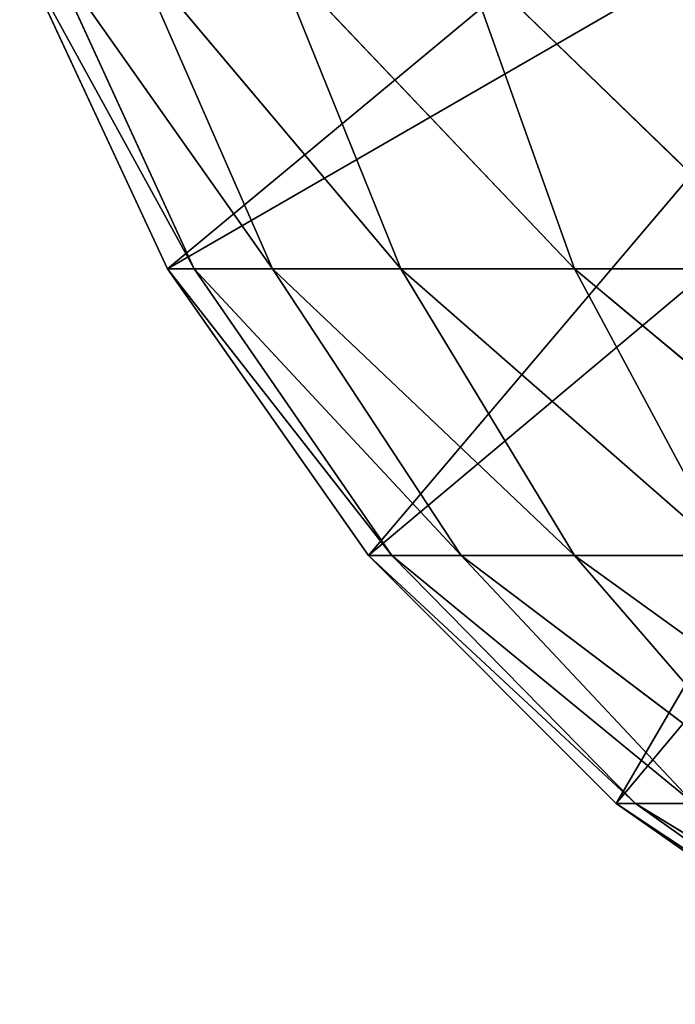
# Model space of a CAD drawing. Extents: x 0.1 to 17.7, y 0.1 to 17.7.
# Tile 1 of 256: x 0.1088 to 0.1741, y 0.1089 to 0.2069. Entities that reach past the tile are written whole.
import ezdxf

# ---------------------------------------------------------------- set-up
doc = ezdxf.new("R2010")
doc.units = 0
doc.header["$LTSCALE"] = 2.54
doc.layers.get('0').update_dxf_attribs({"color": 13, "linetype": 'CONTINUOUS'})

# ---------------------------------------------------------------- blocks, each defined once
blk = doc.blocks.new('KOSZ_NA__MIECI_Z_POKRYWK__')
at = {"color": 0}
for p, q in [((0.123559, 0.18213, 30.4), (0.202796, 0.247928, 30.4)), ((0.123559, 0.18213, 30.4), (0.202796, 0.247928, 30.4)), ((0.123559, 0.18213, 30.4), (0.210162, 0.232131, 30.4)), ((0.123559, 0.18213, 30.4), (0.210162, 0.232131, 30.4)), ((0.143556, 0.153572, 30.4), (0.210162, 0.232131, 30.4)), ((0.143556, 0.153572, 30.4), (0.210162, 0.232131, 30.4)), ((0.143556, 0.153572, 30.4), (0.220161, 0.217851, 30.4)), ((0.143556, 0.153572, 30.4), (0.220161, 0.217851, 30.4)), ((0.168207, 0.128921, 30.4), (0.220161, 0.217851, 30.4)), ((0.168207, 0.128921, 30.4), (0.220161, 0.217851, 30.4)), ((0.123559, 0.18213, 30.4), (0.108827, 0.213726, 30.4)), ((0.123559, 0.18213, 30.4), (0.108827, 0.213726, 30.4)), ((0.123559, 0.18213, 30.4), (0.108827, 0.213726, 31.4)), ((0.123559, 0.18213, 30.4), (0.108827, 0.213726, 31.4)), ((0.123559, 0.18213, 31.4), (0.108827, 0.213726, 31.4)), ((0.126191, 0.18213, 31.430078), (0.108827, 0.213726, 31.4)), ((0.123559, 0.18213, 31.4), (0.108827, 0.213726, 31.4)), ((0.126191, 0.18213, 31.430078), (0.108827, 0.213726, 31.4)), ((0.111682, 0.213726, 31.432635), (0.134005, 0.18213, 31.459241)), ((0.126191, 0.18213, 31.430078), (0.111682, 0.213726, 31.432635)), ((0.126191, 0.18213, 31.430078), (0.111682, 0.213726, 31.432635)), ((0.111682, 0.213726, 31.432635), (0.134005, 0.18213, 31.459241)), ((0.134005, 0.18213, 31.459241), (0.12016, 0.213726, 31.464279)), ((0.134005, 0.18213, 31.459241), (0.12016, 0.213726, 31.464279)), ((0.146765, 0.18213, 31.486603), (0.12016, 0.213726, 31.464279)), ((0.146765, 0.18213, 31.486603), (0.12016, 0.213726, 31.464279)), ((0.146765, 0.18213, 31.486603), (0.134005, 0.213726, 31.49397)), ((0.146765, 0.18213, 31.486603), (0.134005, 0.213726, 31.49397)), ((0.164082, 0.18213, 31.511334), (0.134005, 0.213726, 31.49397)), ((0.164082, 0.18213, 31.511334), (0.134005, 0.213726, 31.49397)), ((0.164082, 0.18213, 31.511334), (0.152795, 0.213726, 31.520804)), ((0.164082, 0.18213, 31.511334), (0.152795, 0.213726, 31.520804)), ((0.18543, 0.18213, 31.532684), (0.152795, 0.213726, 31.520804)), ((0.18543, 0.18213, 31.532684), (0.152795, 0.213726, 31.520804)), ((0.168207, 0.128921, 30.4), (0.232486, 0.205526, 30.4)), ((0.168207, 0.128921, 30.4), (0.232486, 0.205526, 30.4)), ((0.143556, 0.153572, 30.4), (0.123559, 0.18213, 30.4)), ((0.123559, 0.18213, 30.4), (0.123559, 0.18213, 31.4)), ((0.123559, 0.18213, 30.4), (0.123559, 0.18213, 31.4)), ((0.143556, 0.153572, 30.4), (0.123559, 0.18213, 30.4)), ((0.143556, 0.153572, 30.4), (0.123559, 0.18213, 31.4)), ((0.143556, 0.153572, 30.4), (0.123559, 0.18213, 31.4)), ((0.143556, 0.153572, 31.4), (0.123559, 0.18213, 31.4)), ((0.145884, 0.153572, 31.426605), (0.123559, 0.18213, 31.4)), ((0.143556, 0.153572, 31.4), (0.123559, 0.18213, 31.4)), ((0.145884, 0.153572, 31.426605), (0.123559, 0.18213, 31.4)), ((0.126191, 0.18213, 31.430078), (0.123559, 0.18213, 31.4)), ((0.126191, 0.18213, 31.430078), (0.123559, 0.18213, 31.4)), ((0.152795, 0.153572, 31.452402), (0.126191, 0.18213, 31.430078)), ((0.126191, 0.18213, 31.430078), (0.145884, 0.153572, 31.426605)), ((0.126191, 0.18213, 31.430078), (0.145884, 0.153572, 31.426605)), ((0.126191, 0.18213, 31.430078), (0.134005, 0.18213, 31.459241)), ((0.126191, 0.18213, 31.430078), (0.134005, 0.18213, 31.459241)), ((0.152795, 0.153572, 31.452402), (0.126191, 0.18213, 31.430078)), ((0.134005, 0.18213, 31.459241), (0.164082, 0.153572, 31.476605)), ((0.146765, 0.18213, 31.486603), (0.134005, 0.18213, 31.459241)), ((0.146765, 0.18213, 31.486603), (0.134005, 0.18213, 31.459241)), ((0.152795, 0.153572, 31.452402), (0.134005, 0.18213, 31.459241)), ((0.152795, 0.153572, 31.452402), (0.134005, 0.18213, 31.459241)), ((0.134005, 0.18213, 31.459241), (0.164082, 0.153572, 31.476605)), ((0.164082, 0.153572, 31.476605), (0.146765, 0.18213, 31.486603)), ((0.164082, 0.153572, 31.476605), (0.146765, 0.18213, 31.486603)), ((0.1794, 0.153572, 31.49848), (0.146765, 0.18213, 31.486603)), ((0.1794, 0.153572, 31.49848), (0.146765, 0.18213, 31.486603)), ((0.164082, 0.18213, 31.511334), (0.146765, 0.18213, 31.486603)), ((0.164082, 0.18213, 31.511334), (0.146765, 0.18213, 31.486603)), ((0.1794, 0.153572, 31.49848), (0.164082, 0.18213, 31.511334)), ((0.1794, 0.153572, 31.49848), (0.164082, 0.18213, 31.511334)), ((0.198284, 0.153572, 31.517365), (0.164082, 0.18213, 31.511334)), ((0.198284, 0.153572, 31.517365), (0.164082, 0.18213, 31.511334)), ((0.18543, 0.18213, 31.532684), (0.164082, 0.18213, 31.511334)), ((0.18543, 0.18213, 31.532684), (0.164082, 0.18213, 31.511334)), ((0.168207, 0.128921, 30.4), (0.143556, 0.153572, 30.4)), ((0.143556, 0.153572, 30.4), (0.143556, 0.153572, 31.4)), ((0.143556, 0.153572, 30.4), (0.143556, 0.153572, 31.4)), ((0.168207, 0.128921, 30.4), (0.143556, 0.153572, 30.4)), ((0.168207, 0.128921, 30.4), (0.143556, 0.153572, 31.4)), ((0.168207, 0.128921, 30.4), (0.143556, 0.153572, 31.4)), ((0.168207, 0.128921, 31.4), (0.143556, 0.153572, 31.4)), ((0.17016, 0.128921, 31.422324), (0.143556, 0.153572, 31.4)), ((0.168207, 0.128921, 31.4), (0.143556, 0.153572, 31.4)), ((0.17016, 0.128921, 31.422324), (0.143556, 0.153572, 31.4)), ((0.145884, 0.153572, 31.426605), (0.143556, 0.153572, 31.4)), ((0.145884, 0.153572, 31.426605), (0.143556, 0.153572, 31.4)), ((0.17596, 0.128921, 31.44397), (0.145884, 0.153572, 31.426605)), ((0.145884, 0.153572, 31.426605), (0.17016, 0.128921, 31.422324)), ((0.17596, 0.128921, 31.44397), (0.145884, 0.153572, 31.426605)), ((0.152795, 0.153572, 31.452402), (0.145884, 0.153572, 31.426605)), ((0.152795, 0.153572, 31.452402), (0.145884, 0.153572, 31.426605)), ((0.145884, 0.153572, 31.426605), (0.17016, 0.128921, 31.422324)), ((0.18543, 0.128921, 31.464279), (0.152795, 0.153572, 31.452402)), ((0.152795, 0.153572, 31.452402), (0.17596, 0.128921, 31.44397)), ((0.152795, 0.153572, 31.452402), (0.17596, 0.128921, 31.44397)), ((0.152795, 0.153572, 31.452402), (0.164082, 0.153572, 31.476605)), ((0.152795, 0.153572, 31.452402), (0.164082, 0.153572, 31.476605)), ((0.18543, 0.128921, 31.464279), (0.152795, 0.153572, 31.452402)), ((0.164082, 0.153572, 31.476605), (0.198284, 0.128921, 31.482635)), ((0.1794, 0.153572, 31.49848), (0.164082, 0.153572, 31.476605)), ((0.1794, 0.153572, 31.49848), (0.164082, 0.153572, 31.476605)), ((0.18543, 0.128921, 31.464279), (0.164082, 0.153572, 31.476605)), ((0.18543, 0.128921, 31.464279), (0.164082, 0.153572, 31.476605)), ((0.164082, 0.153572, 31.476605), (0.198284, 0.128921, 31.482635)), ((0.196765, 0.108925, 30.4), (0.168207, 0.128921, 30.4)), ((0.168207, 0.128921, 30.4), (0.168207, 0.128921, 31.4)), ((0.168207, 0.128921, 30.4), (0.168207, 0.128921, 31.4)), ((0.196765, 0.108925, 30.4), (0.168207, 0.128921, 30.4)), ((0.196765, 0.108925, 30.4), (0.168207, 0.128921, 31.4)), ((0.196765, 0.108925, 30.4), (0.168207, 0.128921, 31.4)), ((0.196765, 0.108925, 31.4), (0.168207, 0.128921, 31.4)), ((0.198284, 0.108925, 31.417365), (0.168207, 0.128921, 31.4)), ((0.196765, 0.108925, 31.4), (0.168207, 0.128921, 31.4)), ((0.198284, 0.108925, 31.417365), (0.168207, 0.128921, 31.4)), ((0.17016, 0.128921, 31.422324), (0.168207, 0.128921, 31.4)), ((0.17016, 0.128921, 31.422324), (0.168207, 0.128921, 31.4)), ((0.202796, 0.108925, 31.434201), (0.17016, 0.128921, 31.422324)), ((0.17016, 0.128921, 31.422324), (0.198284, 0.108925, 31.417365)), ((0.202796, 0.108925, 31.434201), (0.17016, 0.128921, 31.422324)), ((0.17596, 0.128921, 31.44397), (0.17016, 0.128921, 31.422324)), ((0.17596, 0.128921, 31.44397), (0.17016, 0.128921, 31.422324)), ((0.17016, 0.128921, 31.422324), (0.198284, 0.108925, 31.417365))]:
    blk.add_line(p, q, dxfattribs=at)
mesh = blk.add_polyface(dxfattribs=at)
corners = [(0.202796, 0.247928, 30.4), (0.123559, 0.18213, 30.4), (0.108827, 0.213726, 30.4)]
mesh.append_faces([[corners[k] for k in face] for face in [(0, 1, 2)]], dxfattribs={"color": 0})
mesh = blk.add_polyface(dxfattribs=at)
corners = [(0.210162, 0.232131, 30.4), (0.123559, 0.18213, 30.4), (0.202796, 0.247928, 30.4)]
mesh.append_faces([[corners[k] for k in face] for face in [(0, 1, 2)]], dxfattribs={"color": 0})
mesh = blk.add_polyface(dxfattribs=at)
corners = [(0.210162, 0.232131, 30.4), (0.143556, 0.153572, 30.4), (0.123559, 0.18213, 30.4)]
mesh.append_faces([[corners[k] for k in face] for face in [(0, 1, 2)]], dxfattribs={"color": 0})
mesh = blk.add_polyface(dxfattribs=at)
corners = [(0.220161, 0.217851, 30.4), (0.143556, 0.153572, 30.4), (0.210162, 0.232131, 30.4)]
mesh.append_faces([[corners[k] for k in face] for face in [(0, 1, 2)]], dxfattribs={"color": 0})
mesh = blk.add_polyface(dxfattribs=at)
corners = [(0.220161, 0.217851, 30.4), (0.168207, 0.128921, 30.4), (0.143556, 0.153572, 30.4)]
mesh.append_faces([[corners[k] for k in face] for face in [(0, 1, 2)]], dxfattribs={"color": 0})
mesh = blk.add_polyface(dxfattribs=at)
corners = [(0.232486, 0.205526, 30.4), (0.168207, 0.128921, 30.4), (0.220161, 0.217851, 30.4)]
mesh.append_faces([[corners[k] for k in face] for face in [(0, 1, 2)]], dxfattribs={"color": 0})
mesh = blk.add_polyface(dxfattribs=at)
corners = [(0.108827, 0.213726, 30.4), (0.123559, 0.18213, 30.4), (0.108827, 0.213726, 31.4)]
mesh.append_faces([[corners[k] for k in face] for face in [(0, 1, 2)]], dxfattribs={"color": 0})
mesh = blk.add_polyface(dxfattribs=at)
corners = [(0.108827, 0.213726, 31.4), (0.123559, 0.18213, 30.4), (0.123559, 0.18213, 31.4)]
mesh.append_faces([[corners[k] for k in face] for face in [(0, 1, 2)]], dxfattribs={"color": 0})
mesh = blk.add_polyface(dxfattribs=at)
corners = [(0.108827, 0.213726, 31.4), (0.123559, 0.18213, 31.4), (0.126191, 0.18213, 31.430078)]
mesh.append_faces([[corners[k] for k in face] for face in [(0, 1, 2)]], dxfattribs={"color": 0})
mesh = blk.add_polyface(dxfattribs=at)
corners = [(0.108827, 0.213726, 31.4), (0.126191, 0.18213, 31.430078), (0.111682, 0.213726, 31.432635)]
mesh.append_faces([[corners[k] for k in face] for face in [(0, 1, 2)]], dxfattribs={"color": 0})
mesh = blk.add_polyface(dxfattribs=at)
corners = [(0.111682, 0.213726, 31.432635), (0.134005, 0.18213, 31.459241), (0.12016, 0.213726, 31.464279)]
mesh.append_faces([[corners[k] for k in face] for face in [(0, 1, 2)]], dxfattribs={"color": 0})
mesh = blk.add_polyface(dxfattribs=at)
corners = [(0.111682, 0.213726, 31.432635), (0.126191, 0.18213, 31.430078), (0.134005, 0.18213, 31.459241)]
mesh.append_faces([[corners[k] for k in face] for face in [(0, 1, 2)]], dxfattribs={"color": 0})
mesh = blk.add_polyface(dxfattribs=at)
corners = [(0.12016, 0.213726, 31.464279), (0.134005, 0.18213, 31.459241), (0.146765, 0.18213, 31.486603)]
mesh.append_faces([[corners[k] for k in face] for face in [(0, 1, 2)]], dxfattribs={"color": 0})
mesh = blk.add_polyface(dxfattribs=at)
corners = [(0.12016, 0.213726, 31.464279), (0.146765, 0.18213, 31.486603), (0.134005, 0.213726, 31.49397)]
mesh.append_faces([[corners[k] for k in face] for face in [(0, 1, 2)]], dxfattribs={"color": 0})
mesh = blk.add_polyface(dxfattribs=at)
corners = [(0.134005, 0.213726, 31.49397), (0.146765, 0.18213, 31.486603), (0.164082, 0.18213, 31.511334)]
mesh.append_faces([[corners[k] for k in face] for face in [(0, 1, 2)]], dxfattribs={"color": 0})
mesh = blk.add_polyface(dxfattribs=at)
corners = [(0.134005, 0.213726, 31.49397), (0.164082, 0.18213, 31.511334), (0.152795, 0.213726, 31.520804)]
mesh.append_faces([[corners[k] for k in face] for face in [(0, 1, 2)]], dxfattribs={"color": 0})
mesh = blk.add_polyface(dxfattribs=at)
corners = [(0.152795, 0.213726, 31.520804), (0.164082, 0.18213, 31.511334), (0.18543, 0.18213, 31.532684)]
mesh.append_faces([[corners[k] for k in face] for face in [(0, 1, 2)]], dxfattribs={"color": 0})
mesh = blk.add_polyface(dxfattribs=at)
corners = [(0.152795, 0.213726, 31.520804), (0.18543, 0.18213, 31.532684), (0.17596, 0.213726, 31.54397)]
mesh.append_faces([[corners[k] for k in face] for face in [(0, 1, 2)]], dxfattribs={"color": 0})
mesh = blk.add_polyface(dxfattribs=at)
corners = [(0.232486, 0.205526, 30.4), (0.196765, 0.108925, 30.4), (0.168207, 0.128921, 30.4)]
mesh.append_faces([[corners[k] for k in face] for face in [(0, 1, 2)]], dxfattribs={"color": 0})
mesh = blk.add_polyface(dxfattribs=at)
corners = [(0.123559, 0.18213, 30.4), (0.143556, 0.153572, 30.4), (0.123559, 0.18213, 31.4)]
mesh.append_faces([[corners[k] for k in face] for face in [(0, 1, 2)]], dxfattribs={"color": 0})
mesh = blk.add_polyface(dxfattribs=at)
corners = [(0.123559, 0.18213, 31.4), (0.143556, 0.153572, 30.4), (0.143556, 0.153572, 31.4)]
mesh.append_faces([[corners[k] for k in face] for face in [(0, 1, 2)]], dxfattribs={"color": 0})
mesh = blk.add_polyface(dxfattribs=at)
corners = [(0.123559, 0.18213, 31.4), (0.143556, 0.153572, 31.4), (0.145884, 0.153572, 31.426605)]
mesh.append_faces([[corners[k] for k in face] for face in [(0, 1, 2)]], dxfattribs={"color": 0})
mesh = blk.add_polyface(dxfattribs=at)
corners = [(0.123559, 0.18213, 31.4), (0.145884, 0.153572, 31.426605), (0.126191, 0.18213, 31.430078)]
mesh.append_faces([[corners[k] for k in face] for face in [(0, 1, 2)]], dxfattribs={"color": 0})
mesh = blk.add_polyface(dxfattribs=at)
corners = [(0.126191, 0.18213, 31.430078), (0.145884, 0.153572, 31.426605), (0.152795, 0.153572, 31.452402)]
mesh.append_faces([[corners[k] for k in face] for face in [(0, 1, 2)]], dxfattribs={"color": 0})
mesh = blk.add_polyface(dxfattribs=at)
corners = [(0.126191, 0.18213, 31.430078), (0.152795, 0.153572, 31.452402), (0.134005, 0.18213, 31.459241)]
mesh.append_faces([[corners[k] for k in face] for face in [(0, 1, 2)]], dxfattribs={"color": 0})
mesh = blk.add_polyface(dxfattribs=at)
corners = [(0.134005, 0.18213, 31.459241), (0.164082, 0.153572, 31.476605), (0.146765, 0.18213, 31.486603)]
mesh.append_faces([[corners[k] for k in face] for face in [(0, 1, 2)]], dxfattribs={"color": 0})
mesh = blk.add_polyface(dxfattribs=at)
corners = [(0.134005, 0.18213, 31.459241), (0.152795, 0.153572, 31.452402), (0.164082, 0.153572, 31.476605)]
mesh.append_faces([[corners[k] for k in face] for face in [(0, 1, 2)]], dxfattribs={"color": 0})
mesh = blk.add_polyface(dxfattribs=at)
corners = [(0.146765, 0.18213, 31.486603), (0.164082, 0.153572, 31.476605), (0.1794, 0.153572, 31.49848)]
mesh.append_faces([[corners[k] for k in face] for face in [(0, 1, 2)]], dxfattribs={"color": 0})
mesh = blk.add_polyface(dxfattribs=at)
corners = [(0.146765, 0.18213, 31.486603), (0.1794, 0.153572, 31.49848), (0.164082, 0.18213, 31.511334)]
mesh.append_faces([[corners[k] for k in face] for face in [(0, 1, 2)]], dxfattribs={"color": 0})
mesh = blk.add_polyface(dxfattribs=at)
corners = [(0.164082, 0.18213, 31.511334), (0.1794, 0.153572, 31.49848), (0.198284, 0.153572, 31.517365)]
mesh.append_faces([[corners[k] for k in face] for face in [(0, 1, 2)]], dxfattribs={"color": 0})
mesh = blk.add_polyface(dxfattribs=at)
corners = [(0.164082, 0.18213, 31.511334), (0.198284, 0.153572, 31.517365), (0.18543, 0.18213, 31.532684)]
mesh.append_faces([[corners[k] for k in face] for face in [(0, 1, 2)]], dxfattribs={"color": 0})
mesh = blk.add_polyface(dxfattribs=at)
corners = [(0.143556, 0.153572, 30.4), (0.168207, 0.128921, 30.4), (0.143556, 0.153572, 31.4)]
mesh.append_faces([[corners[k] for k in face] for face in [(0, 1, 2)]], dxfattribs={"color": 0})
mesh = blk.add_polyface(dxfattribs=at)
corners = [(0.143556, 0.153572, 31.4), (0.168207, 0.128921, 30.4), (0.168207, 0.128921, 31.4)]
mesh.append_faces([[corners[k] for k in face] for face in [(0, 1, 2)]], dxfattribs={"color": 0})
mesh = blk.add_polyface(dxfattribs=at)
corners = [(0.143556, 0.153572, 31.4), (0.168207, 0.128921, 31.4), (0.17016, 0.128921, 31.422324)]
mesh.append_faces([[corners[k] for k in face] for face in [(0, 1, 2)]], dxfattribs={"color": 0})
mesh = blk.add_polyface(dxfattribs=at)
corners = [(0.145884, 0.153572, 31.426605), (0.143556, 0.153572, 31.4), (0.17016, 0.128921, 31.422324)]
mesh.append_faces([[corners[k] for k in face] for face in [(0, 1, 2)]], dxfattribs={"color": 0})
mesh = blk.add_polyface(dxfattribs=at)
corners = [(0.17596, 0.128921, 31.44397), (0.145884, 0.153572, 31.426605), (0.17016, 0.128921, 31.422324)]
mesh.append_faces([[corners[k] for k in face] for face in [(0, 1, 2)]], dxfattribs={"color": 0})
mesh = blk.add_polyface(dxfattribs=at)
corners = [(0.152795, 0.153572, 31.452402), (0.145884, 0.153572, 31.426605), (0.17596, 0.128921, 31.44397)]
mesh.append_faces([[corners[k] for k in face] for face in [(0, 1, 2)]], dxfattribs={"color": 0})
mesh = blk.add_polyface(dxfattribs=at)
corners = [(0.18543, 0.128921, 31.464279), (0.152795, 0.153572, 31.452402), (0.17596, 0.128921, 31.44397)]
mesh.append_faces([[corners[k] for k in face] for face in [(0, 1, 2)]], dxfattribs={"color": 0})
mesh = blk.add_polyface(dxfattribs=at)
corners = [(0.164082, 0.153572, 31.476605), (0.152795, 0.153572, 31.452402), (0.18543, 0.128921, 31.464279)]
mesh.append_faces([[corners[k] for k in face] for face in [(0, 1, 2)]], dxfattribs={"color": 0})
mesh = blk.add_polyface(dxfattribs=at)
corners = [(0.1794, 0.153572, 31.49848), (0.164082, 0.153572, 31.476605), (0.198284, 0.128921, 31.482635)]
mesh.append_faces([[corners[k] for k in face] for face in [(0, 1, 2)]], dxfattribs={"color": 0})
mesh = blk.add_polyface(dxfattribs=at)
corners = [(0.198284, 0.128921, 31.482635), (0.164082, 0.153572, 31.476605), (0.18543, 0.128921, 31.464279)]
mesh.append_faces([[corners[k] for k in face] for face in [(0, 1, 2)]], dxfattribs={"color": 0})
mesh = blk.add_polyface(dxfattribs=at)
corners = [(0.168207, 0.128921, 31.4), (0.168207, 0.128921, 30.4), (0.196765, 0.108925, 30.4)]
mesh.append_faces([[corners[k] for k in face] for face in [(0, 1, 2)]], dxfattribs={"color": 0})
mesh = blk.add_polyface(dxfattribs=at)
corners = [(0.168207, 0.128921, 31.4), (0.196765, 0.108925, 30.4), (0.196765, 0.108925, 31.4)]
mesh.append_faces([[corners[k] for k in face] for face in [(0, 1, 2)]], dxfattribs={"color": 0})
mesh = blk.add_polyface(dxfattribs=at)
corners = [(0.198284, 0.108925, 31.417365), (0.168207, 0.128921, 31.4), (0.196765, 0.108925, 31.4)]
mesh.append_faces([[corners[k] for k in face] for face in [(0, 1, 2)]], dxfattribs={"color": 0})
mesh = blk.add_polyface(dxfattribs=at)
corners = [(0.17016, 0.128921, 31.422324), (0.168207, 0.128921, 31.4), (0.198284, 0.108925, 31.417365)]
mesh.append_faces([[corners[k] for k in face] for face in [(0, 1, 2)]], dxfattribs={"color": 0})
mesh = blk.add_polyface(dxfattribs=at)
corners = [(0.202796, 0.108925, 31.434201), (0.17016, 0.128921, 31.422324), (0.198284, 0.108925, 31.417365)]
mesh.append_faces([[corners[k] for k in face] for face in [(0, 1, 2)]], dxfattribs={"color": 0})
mesh = blk.add_polyface(dxfattribs=at)
corners = [(0.17596, 0.128921, 31.44397), (0.17016, 0.128921, 31.422324), (0.202796, 0.108925, 31.434201)]
mesh.append_faces([[corners[k] for k in face] for face in [(0, 1, 2)]], dxfattribs={"color": 0})

msp = doc.modelspace()

# ---------------------------------------------------------------- block references
at = {"color": 0}
msp.add_blockref('KOSZ_NA__MIECI_Z_POKRYWK__', (0, 0), dxfattribs=at)

doc.saveas('drawing.dxf')
